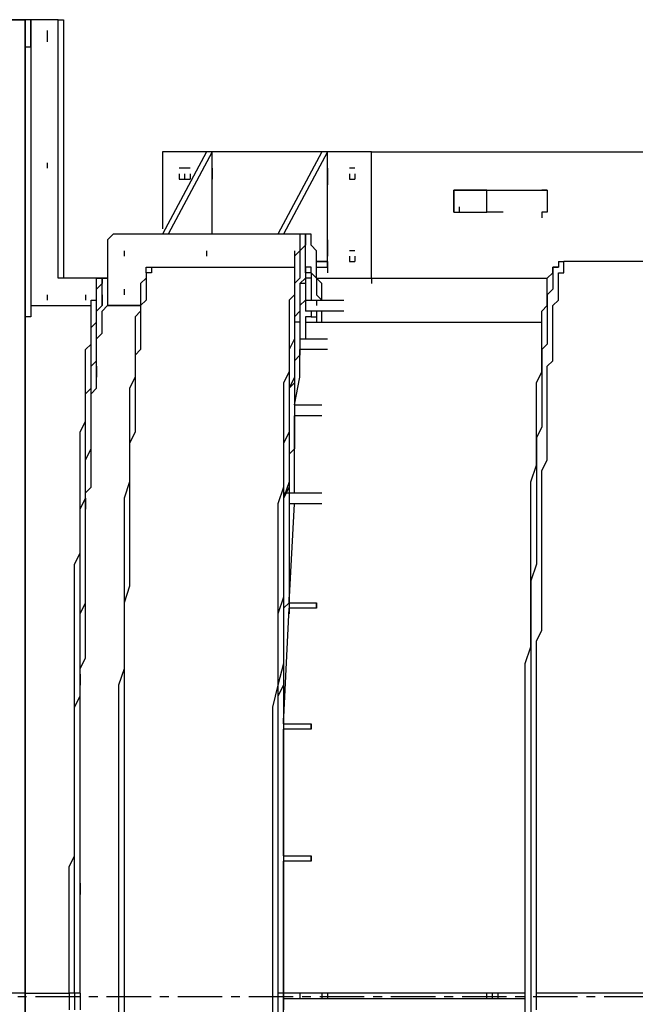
# Model space of a CAD drawing. Header units: inches. Extents: x -52 to 2304, y -1039 to 838.
# Tile 45 of 118: x 572 to 616, y 443 to 514. Entities that reach past the tile are written whole.
import ezdxf

# ---------------------------------------------------------------- set-up
doc = ezdxf.new("R2010")
doc.units = ezdxf.units.IN
doc.header["$MEASUREMENT"] = 0
doc.linetypes.add('CENTER', pattern=[5.08, 3.175, -0.635, 0.635, -0.635])
doc.layers.add('CENTERLINE', color=6, linetype='CENTER')
doc.layers.add('DRYER-TRAIN', color=7, linetype='Continuous')

msp = doc.modelspace()

# ---------------------------------------------------------------- linework, layer by layer
at = {"layer": 'CENTERLINE'}
msp.add_line((360, 444), (1490.628, 444), dxfattribs=at)
at = {"layer": 'DRYER-TRAIN'}
for p, q in [((572.616, 513.768), (570.648, 513.768)), ((570.648, 513.768), (572.616, 513.768)), ((572.616, 444.228), (572.616, 513.768)), ((572.616, 444.228), (572.616, 513.768)), ((573.012, 513.768), (572.616, 513.768)), ((572.616, 513.768), (572.616, 444.228)), ((572.616, 444.228), (572.616, 513.768)), ((573.012, 511.8), (573.012, 513.768)), ((574.968, 513.768), (573.012, 513.768)), ((573.012, 513.768), (573.012, 493.344)), ((574.968, 495.3), (574.968, 513.768)), ((574.968, 495.3), (574.968, 513.768)), ((574.968, 513.768), (575.364, 513.768)), ((575.364, 513.768), (575.364, 495.3)), ((574.188, 512.988), (574.188, 512.592)), ((574.188, 512.988), (574.188, 512.592)), ((574.188, 512.988), (574.188, 512.592)), ((574.188, 512.592), (574.188, 512.196)), ((574.188, 512.592), (574.188, 512.196)), ((573.012, 511.8), (572.616, 511.8)), ((573.012, 511.8), (572.616, 511.8)), ((573.012, 511.8), (572.616, 511.8)), ((573.012, 511.8), (573.012, 511.416)), ((573.012, 511.8), (573.012, 511.416)), ((573.012, 511.8), (573.012, 511.416)), ((573.012, 511.8), (573.012, 511.416)), ((585.576, 504.336), (582.444, 498.444)), ((597.372, 504.336), (582.444, 504.336)), ((582.444, 504.336), (582.444, 498.84)), ((585.972, 504.336), (582.828, 498.444)), ((585.972, 504.336), (585.576, 504.336)), ((585.972, 503.16), (585.972, 504.336)), ((593.832, 504.336), (590.688, 498.444)), ((594.228, 504.336), (591.084, 498.444)), ((594.228, 504.336), (593.832, 504.336)), ((594.228, 503.16), (594.228, 504.336)), ((597.372, 504.336), (658.26, 504.336)), ((597.372, 495.3), (597.372, 504.336)), ((597.372, 495.3), (597.372, 504.336)), ((574.188, 503.556), (574.188, 503.16)), ((574.188, 503.556), (574.188, 503.16)), ((584.4, 503.16), (583.62, 503.16)), ((585.972, 502.38), (585.972, 503.16)), ((585.972, 503.16), (585.972, 502.38)), ((594.228, 502.38), (594.228, 503.16)), ((594.228, 503.16), (594.228, 502.38)), ((596.184, 503.16), (595.8, 503.16)), ((583.62, 502.764), (583.62, 502.38)), ((583.62, 502.764), (583.62, 502.38)), ((583.62, 502.38), (584.4, 502.38)), ((584.016, 502.764), (584.016, 502.38)), ((584.016, 502.764), (584.016, 502.38)), ((584.4, 502.764), (584.4, 502.38)), ((584.4, 502.764), (584.4, 502.38)), ((585.972, 498.444), (585.972, 502.38)), ((594.228, 498.048), (594.228, 502.38)), ((594.228, 502.38), (594.228, 501.984)), ((595.8, 502.764), (595.8, 502.38)), ((595.8, 502.764), (595.8, 502.38)), ((595.8, 502.38), (596.184, 502.38)), ((596.184, 502.764), (596.184, 502.38)), ((596.184, 502.764), (596.184, 502.38)), ((596.184, 502.764), (596.184, 502.38)), ((603.264, 500.016), (603.264, 501.588)), ((603.264, 501.588), (609.936, 501.588)), ((603.264, 500.016), (603.264, 501.588)), ((603.264, 501.588), (603.264, 500.412)), ((605.616, 501.588), (603.264, 501.588)), ((605.616, 500.016), (605.616, 501.588)), ((605.616, 501.588), (606.792, 501.588)), ((609.936, 501.588), (609.552, 501.588)), ((609.936, 501.588), (609.936, 500.016)), ((603.264, 500.412), (603.264, 500.016)), ((603.66, 500.016), (603.66, 500.412)), ((603.264, 500.016), (605.616, 500.016)), ((606.792, 500.016), (605.616, 500.016)), ((609.936, 500.016), (609.552, 500.016)), ((609.552, 500.016), (609.552, 499.62)), ((578.904, 498.444), (578.508, 498.048)), ((578.508, 498.048), (578.508, 493.344)), ((592.656, 498.444), (578.904, 498.444)), ((582.828, 498.444), (582.444, 498.444)), ((591.084, 498.444), (590.688, 498.444)), ((592.656, 498.444), (592.26, 498.444)), ((592.26, 498.444), (592.26, 498.048)), ((592.26, 498.048), (592.26, 497.664)), ((592.656, 498.444), (592.656, 498.048)), ((592.656, 496.092), (592.656, 498.444)), ((593.052, 498.444), (592.656, 498.444)), ((592.656, 498.444), (592.656, 498.048)), ((592.656, 496.092), (592.656, 498.444)), ((592.656, 498.444), (592.656, 498.048)), ((592.656, 498.048), (592.656, 497.664)), ((593.052, 498.048), (593.052, 498.444)), ((593.052, 497.664), (593.052, 498.048)), ((594.228, 497.268), (594.228, 498.048)), ((594.228, 498.048), (594.228, 497.268)), ((579.684, 497.268), (579.684, 496.872)), ((579.684, 497.268), (579.684, 496.872)), ((579.684, 497.268), (579.684, 496.872)), ((585.576, 497.268), (585.576, 496.872)), ((585.576, 497.268), (585.576, 496.872)), ((585.576, 497.268), (585.576, 496.872)), ((591.864, 497.268), (591.864, 496.872)), ((591.864, 497.268), (591.864, 496.872)), ((591.864, 497.268), (591.864, 496.872)), ((592.26, 497.268), (591.864, 496.872)), ((592.656, 497.664), (592.26, 497.268)), ((592.26, 497.664), (592.26, 497.268)), ((592.26, 497.268), (592.26, 496.872)), ((593.436, 497.268), (593.052, 497.664)), ((593.436, 496.872), (593.436, 497.268)), ((594.228, 496.488), (594.228, 497.268)), ((594.228, 497.268), (594.228, 496.872)), ((596.184, 497.268), (595.8, 497.268)), ((591.864, 496.872), (591.864, 496.488)), ((592.26, 496.872), (592.26, 496.488)), ((593.436, 496.488), (593.436, 496.872)), ((595.8, 496.872), (595.8, 496.488)), ((595.8, 496.872), (595.8, 496.488)), ((596.184, 496.872), (596.184, 496.488)), ((596.184, 496.872), (596.184, 496.488)), ((596.184, 496.872), (596.184, 496.488)), ((581.256, 495.696), (581.256, 496.092)), ((581.256, 495.696), (581.256, 496.092)), ((581.256, 495.696), (581.256, 496.092)), ((581.256, 496.092), (591.864, 496.092)), ((581.652, 496.092), (581.652, 495.696)), ((591.864, 496.488), (591.864, 496.092)), ((591.864, 496.092), (591.864, 495.696)), ((592.26, 496.488), (592.26, 496.092)), ((592.26, 496.092), (592.26, 495.696)), ((593.052, 496.092), (592.656, 496.092)), ((592.656, 496.092), (592.656, 495.696)), ((592.656, 496.092), (592.656, 495.696)), ((592.656, 495.696), (592.656, 496.092)), ((593.052, 495.696), (593.052, 496.092)), ((594.228, 496.488), (593.436, 496.488)), ((593.436, 496.488), (594.228, 496.488)), ((593.436, 496.092), (593.436, 496.488)), ((593.436, 496.092), (594.228, 496.092)), ((593.436, 495.696), (593.436, 496.092)), ((594.228, 496.092), (594.228, 496.488)), ((594.228, 496.092), (594.228, 496.488)), ((594.228, 496.488), (594.228, 496.092)), ((594.228, 496.488), (594.228, 496.092)), ((594.228, 496.488), (594.228, 496.092)), ((594.228, 496.092), (594.228, 496.488)), ((594.228, 496.092), (594.228, 495.696)), ((594.228, 496.092), (594.228, 495.696)), ((595.8, 496.488), (596.184, 496.488)), ((610.332, 496.092), (610.728, 496.092)), ((610.332, 495.696), (610.332, 496.092)), ((610.728, 496.092), (610.332, 496.092)), ((610.332, 496.092), (610.332, 495.696)), ((610.728, 496.488), (611.124, 496.488)), ((610.728, 496.488), (610.728, 496.092)), ((662.592, 496.488), (611.124, 496.488)), ((611.124, 496.092), (611.124, 496.488)), ((611.124, 495.696), (611.124, 496.092)), ((578.112, 495.3), (574.968, 495.3)), ((577.728, 494.916), (577.728, 495.3)), ((577.728, 495.3), (578.112, 495.3)), ((578.508, 495.3), (578.112, 495.3)), ((578.112, 494.916), (578.112, 495.3)), ((578.112, 495.3), (578.508, 495.3)), ((578.112, 494.916), (578.112, 495.3)), ((578.112, 495.3), (578.112, 494.916)), ((578.112, 495.3), (578.112, 494.916)), ((581.256, 495.3), (580.872, 494.916)), ((581.652, 495.696), (581.256, 495.696)), ((581.256, 495.696), (581.256, 495.3)), ((581.652, 495.696), (581.256, 495.696)), ((581.256, 495.696), (581.256, 495.3)), ((581.256, 495.3), (581.256, 494.916)), ((591.864, 495.696), (591.864, 495.3)), ((592.26, 495.3), (591.864, 494.916)), ((591.864, 495.3), (591.864, 494.916)), ((592.26, 495.696), (592.26, 495.3)), ((592.656, 495.3), (592.26, 494.916)), ((592.656, 495.696), (592.656, 495.3)), ((593.052, 495.696), (592.656, 495.696)), ((592.656, 495.696), (592.656, 495.3)), ((592.656, 495.696), (592.656, 495.3)), ((592.656, 495.696), (592.656, 495.3)), ((592.656, 495.696), (592.656, 495.3)), ((592.656, 495.696), (592.656, 495.3)), ((592.656, 495.696), (592.656, 495.3)), ((593.052, 495.3), (592.656, 495.3)), ((592.656, 495.3), (592.656, 494.916)), ((592.656, 495.3), (592.656, 494.916)), ((593.052, 495.696), (593.052, 493.728)), ((593.052, 495.696), (593.052, 495.3)), ((593.052, 495.696), (593.436, 495.3)), ((593.436, 495.3), (593.436, 495.696)), ((593.436, 495.3), (593.436, 494.916)), ((593.436, 495.3), (597.372, 495.3)), ((593.832, 494.916), (593.436, 495.3)), ((597.372, 495.3), (609.936, 495.3)), ((597.372, 495.3), (597.372, 494.916)), ((609.936, 495.3), (610.332, 495.696)), ((609.936, 494.916), (609.936, 495.3)), ((610.332, 495.696), (610.332, 495.3)), ((610.332, 495.3), (610.332, 494.916)), ((610.728, 495.3), (610.728, 495.696)), ((610.728, 495.696), (611.124, 495.696)), ((610.728, 494.916), (610.728, 495.3)), ((577.728, 494.52), (578.112, 494.916)), ((577.728, 494.52), (577.728, 494.916)), ((577.728, 494.124), (577.728, 494.52)), ((577.728, 494.124), (577.728, 494.52)), ((578.112, 494.52), (578.112, 494.916)), ((578.112, 494.124), (578.112, 494.52)), ((579.684, 494.52), (579.684, 494.124)), ((579.684, 494.52), (579.684, 494.124)), ((579.684, 494.52), (579.684, 494.124)), ((580.872, 494.916), (580.872, 494.52)), ((580.872, 494.52), (580.872, 494.124)), ((581.256, 494.916), (581.256, 494.52)), ((581.256, 494.52), (581.256, 494.124)), ((591.864, 494.916), (591.864, 494.124)), ((591.864, 494.916), (591.864, 494.124)), ((592.656, 494.916), (592.26, 494.916)), ((592.26, 494.916), (592.26, 494.52)), ((592.26, 494.916), (592.26, 494.52)), ((592.26, 494.52), (592.26, 494.124)), ((592.26, 494.52), (592.26, 494.124)), ((592.656, 494.916), (592.656, 494.52)), ((592.656, 494.52), (592.656, 494.124)), ((593.436, 494.916), (593.436, 494.52)), ((593.436, 494.52), (593.436, 494.124)), ((593.832, 494.124), (593.832, 494.916)), ((609.936, 494.52), (609.936, 494.916)), ((609.936, 494.124), (609.936, 494.52)), ((610.332, 494.52), (609.936, 494.124)), ((610.332, 494.916), (610.332, 494.52)), ((610.728, 494.52), (610.728, 494.916)), ((610.728, 494.124), (610.728, 494.52)), ((574.188, 494.124), (574.188, 493.728)), ((574.188, 494.124), (574.188, 493.728)), ((574.188, 494.124), (574.188, 493.728)), ((576.936, 494.124), (576.936, 493.728)), ((576.936, 494.124), (576.936, 493.728)), ((576.936, 494.124), (576.936, 493.728)), ((577.332, 493.344), (577.332, 493.728)), ((577.332, 493.728), (577.728, 493.728)), ((577.728, 493.728), (577.728, 494.124)), ((577.728, 493.728), (577.728, 494.124)), ((577.728, 493.344), (577.728, 493.728)), ((578.112, 493.728), (578.112, 494.124)), ((578.112, 494.124), (578.112, 493.728)), ((578.112, 493.728), (578.112, 494.124)), ((578.112, 493.344), (578.112, 493.728)), ((578.112, 493.728), (578.112, 493.344)), ((580.872, 494.124), (580.872, 493.728)), ((580.872, 493.728), (580.872, 493.344)), ((581.256, 493.728), (580.872, 493.344)), ((581.256, 494.124), (581.256, 493.728)), ((591.864, 494.124), (591.48, 493.728)), ((591.48, 493.728), (591.48, 492.948)), ((591.864, 494.124), (591.864, 493.728)), ((591.864, 493.728), (591.864, 492.948)), ((592.26, 494.124), (592.26, 493.728)), ((592.26, 494.124), (592.26, 493.728)), ((592.26, 493.728), (592.26, 493.344)), ((592.26, 493.728), (592.26, 493.344)), ((592.26, 493.728), (592.26, 493.344)), ((592.656, 493.728), (592.26, 493.344)), ((592.26, 493.728), (592.26, 493.344)), ((592.26, 493.728), (592.26, 493.344)), ((592.656, 494.124), (592.656, 493.728)), ((592.656, 493.728), (594.612, 493.728)), ((592.656, 493.728), (592.656, 493.344)), ((593.436, 494.124), (593.832, 493.728)), ((593.436, 493.728), (593.436, 493.344)), ((593.832, 493.728), (593.832, 494.124)), ((594.612, 493.728), (595.404, 493.728)), ((609.936, 493.728), (609.936, 494.124)), ((609.936, 494.124), (609.936, 493.728)), ((609.936, 493.344), (609.936, 493.728)), ((609.936, 493.728), (609.936, 493.344)), ((610.332, 493.344), (610.728, 493.728)), ((610.728, 493.728), (610.728, 494.124)), ((573.012, 493.344), (573.012, 492.948)), ((573.012, 493.344), (573.012, 492.948)), ((573.012, 493.344), (577.332, 493.344)), ((577.332, 492.948), (577.332, 493.344)), ((577.728, 492.948), (578.112, 493.344)), ((577.728, 492.948), (577.728, 493.344)), ((578.112, 492.948), (578.508, 493.344)), ((578.508, 493.344), (580.872, 493.344)), ((580.872, 493.344), (578.508, 493.344)), ((580.872, 493.344), (580.872, 492.948)), ((580.872, 493.344), (580.872, 492.948)), ((592.26, 493.344), (592.26, 492.948)), ((592.26, 493.344), (592.26, 492.948)), ((592.26, 493.344), (592.26, 492.948)), ((592.656, 493.344), (592.656, 492.948)), ((609.552, 492.948), (609.936, 493.344)), ((609.936, 493.344), (609.936, 492.948)), ((610.332, 492.948), (610.332, 493.344)), ((573.012, 492.552), (572.616, 492.552)), ((572.616, 492.552), (572.616, 492.156)), ((573.012, 492.948), (573.012, 492.552)), ((577.332, 492.552), (577.332, 492.948)), ((577.332, 492.156), (577.332, 492.552)), ((577.728, 492.552), (577.728, 492.948)), ((577.728, 492.552), (577.728, 492.948)), ((577.728, 492.156), (577.728, 492.552)), ((577.728, 492.156), (577.728, 492.552)), ((578.112, 492.552), (578.112, 492.948)), ((578.112, 492.156), (578.112, 492.552)), ((580.872, 492.948), (580.476, 492.552)), ((580.476, 492.552), (580.476, 491.772)), ((580.872, 492.948), (580.872, 492.552)), ((580.872, 492.552), (580.872, 492.156)), ((591.48, 492.948), (591.48, 492.552)), ((591.48, 492.552), (591.48, 491.772)), ((592.26, 492.948), (591.864, 492.552)), ((591.864, 492.948), (591.864, 492.552)), ((591.864, 492.552), (591.864, 492.156)), ((591.864, 492.552), (591.864, 491.772)), ((592.26, 492.948), (592.26, 492.552)), ((592.26, 492.948), (592.26, 492.552)), ((592.26, 492.948), (592.26, 492.552)), ((592.26, 492.552), (592.26, 492.156)), ((592.26, 492.552), (592.26, 492.156)), ((594.612, 492.948), (592.656, 492.948)), ((593.052, 492.552), (592.656, 492.552)), ((592.656, 492.552), (592.656, 492.156)), ((592.656, 492.552), (592.656, 492.156)), ((593.052, 492.948), (593.052, 492.552)), ((593.052, 492.552), (593.436, 492.552)), ((593.436, 492.948), (593.436, 492.552)), ((593.436, 492.552), (593.436, 492.156)), ((593.436, 492.552), (593.436, 492.156)), ((593.832, 492.552), (593.832, 492.948)), ((593.832, 492.156), (593.832, 492.552)), ((595.404, 492.948), (594.612, 492.948)), ((609.552, 492.156), (609.552, 492.948)), ((609.936, 492.948), (609.936, 492.552)), ((609.936, 492.552), (609.936, 491.772)), ((610.332, 492.552), (610.332, 492.948)), ((610.332, 492.156), (610.332, 492.552)), ((572.616, 492.156), (572.616, 491.772)), ((577.332, 491.772), (577.728, 492.156)), ((577.332, 491.772), (577.332, 492.156)), ((577.332, 491.376), (577.332, 491.772)), ((577.332, 491.376), (577.332, 491.772)), ((577.728, 491.772), (577.728, 492.156)), ((577.728, 491.376), (577.728, 491.772)), ((578.112, 491.772), (578.112, 492.156)), ((578.112, 491.376), (578.112, 491.772)), ((580.476, 491.772), (580.476, 491.376)), ((580.872, 492.156), (580.872, 491.376)), ((591.48, 491.772), (591.48, 490.98)), ((592.26, 492.156), (591.864, 492.156)), ((591.864, 492.156), (591.864, 491.772)), ((591.864, 492.156), (591.864, 491.376)), ((591.864, 491.772), (591.864, 491.376)), ((591.864, 491.772), (591.864, 490.98)), ((592.26, 492.156), (592.26, 491.772)), ((592.26, 491.772), (592.26, 491.376)), ((592.656, 492.156), (609.552, 492.156)), ((592.656, 492.156), (592.656, 491.772)), ((592.656, 491.772), (592.656, 491.376)), ((609.552, 491.772), (609.552, 492.156)), ((609.552, 490.98), (609.552, 491.772)), ((609.936, 491.772), (609.936, 491.376)), ((610.332, 491.772), (610.332, 492.156)), ((610.332, 491.376), (610.332, 491.772)), ((577.332, 490.98), (577.332, 491.376)), ((577.332, 490.98), (577.332, 491.376)), ((577.332, 490.584), (577.332, 490.98)), ((577.332, 490.584), (577.332, 490.98)), ((577.728, 490.98), (577.728, 491.376)), ((577.728, 490.98), (578.112, 491.376)), ((577.728, 490.584), (577.728, 490.98)), ((577.728, 490.584), (577.728, 490.98)), ((580.476, 491.376), (580.476, 490.584)), ((580.872, 491.376), (580.872, 490.98)), ((580.872, 490.98), (580.872, 490.2)), ((591.864, 490.98), (591.48, 490.2)), ((591.48, 490.98), (591.48, 490.2)), ((591.864, 491.376), (591.864, 490.98)), ((591.864, 491.376), (591.864, 490.98)), ((591.864, 490.98), (591.864, 490.584)), ((591.864, 490.98), (591.864, 490.584)), ((591.864, 490.98), (591.864, 490.2)), ((592.26, 491.376), (592.26, 490.98)), ((592.26, 490.98), (594.228, 490.98)), ((592.26, 490.98), (592.26, 490.584)), ((592.26, 490.98), (592.26, 490.584)), ((592.656, 491.376), (592.656, 490.98)), ((609.552, 490.584), (609.552, 490.98)), ((609.936, 491.376), (609.936, 490.584)), ((610.332, 490.98), (610.332, 491.376)), ((610.332, 490.584), (610.332, 490.98)), ((576.936, 490.2), (577.332, 490.584)), ((576.936, 489.804), (576.936, 490.2)), ((577.332, 490.2), (577.332, 490.584)), ((577.332, 489.804), (577.332, 490.2)), ((577.728, 490.2), (577.728, 490.584)), ((577.728, 490.2), (577.728, 490.584)), ((577.728, 489.804), (577.728, 490.2)), ((577.728, 489.804), (577.728, 490.2)), ((580.476, 490.584), (580.476, 490.2)), ((580.476, 490.2), (580.476, 489.408)), ((580.872, 490.2), (580.476, 489.804)), ((591.48, 490.2), (591.48, 489.408)), ((591.48, 490.2), (591.48, 489.408)), ((591.864, 490.584), (591.864, 490.2)), ((591.864, 490.2), (591.864, 489.804)), ((591.864, 490.2), (591.864, 489.804)), ((591.864, 490.2), (591.864, 489.804)), ((592.26, 490.584), (592.26, 490.2)), ((592.26, 490.584), (592.26, 490.2)), ((594.228, 490.2), (592.26, 490.2)), ((592.26, 488.232), (592.26, 490.2)), ((592.26, 490.2), (592.26, 489.804)), ((592.26, 490.2), (592.26, 489.804)), ((592.26, 489.804), (592.26, 490.2)), ((609.552, 489.804), (609.552, 490.584)), ((609.936, 490.584), (609.552, 490.2)), ((609.552, 490.2), (609.552, 489.408)), ((610.332, 490.2), (610.332, 490.584)), ((610.332, 489.804), (610.332, 490.2)), ((576.936, 489.408), (576.936, 489.804)), ((577.332, 489.408), (577.332, 489.804)), ((577.728, 489.408), (577.728, 489.804)), ((577.728, 489.408), (577.728, 489.804)), ((580.476, 489.804), (580.476, 489.012)), ((592.26, 489.804), (591.864, 489.408)), ((591.864, 489.804), (591.864, 489.408)), ((591.864, 489.804), (591.864, 489.012)), ((609.552, 489.408), (609.552, 489.804)), ((610.332, 489.408), (610.332, 489.804)), ((576.936, 489.012), (576.936, 489.408)), ((576.936, 488.628), (576.936, 489.012)), ((577.332, 489.012), (577.728, 489.408)), ((577.332, 489.012), (577.332, 489.408)), ((577.332, 488.628), (577.332, 489.012)), ((577.332, 488.628), (577.332, 489.012)), ((577.728, 489.012), (577.728, 489.408)), ((577.728, 488.628), (577.728, 489.012)), ((577.728, 489.012), (577.728, 488.628)), ((580.476, 489.408), (580.476, 489.012)), ((580.476, 489.012), (580.476, 488.232)), ((580.476, 489.012), (580.476, 488.232)), ((591.48, 489.408), (591.48, 488.628)), ((591.48, 489.408), (591.48, 488.628)), ((591.864, 489.408), (591.864, 489.012)), ((591.864, 489.408), (591.864, 489.012)), ((591.864, 489.012), (591.864, 488.628)), ((591.864, 489.012), (591.864, 488.628)), ((591.864, 489.012), (591.864, 488.232)), ((609.552, 488.628), (609.552, 489.408)), ((609.552, 489.408), (609.552, 488.628)), ((609.936, 489.012), (610.332, 489.408)), ((609.936, 488.628), (609.936, 489.012)), ((576.936, 488.232), (576.936, 488.628)), ((576.936, 487.836), (576.936, 488.232)), ((577.332, 487.836), (577.332, 488.628)), ((577.332, 487.836), (577.332, 488.628)), ((577.728, 488.232), (577.728, 488.628)), ((577.728, 488.628), (577.728, 488.232)), ((577.728, 487.836), (577.728, 488.232)), ((580.476, 488.232), (580.08, 487.44)), ((580.476, 488.232), (580.476, 487.44)), ((591.48, 488.628), (591.084, 487.836)), ((591.48, 488.628), (591.48, 487.836)), ((591.864, 488.232), (591.48, 487.44)), ((591.864, 488.628), (591.864, 488.232)), ((591.864, 488.628), (591.864, 488.232)), ((591.864, 486.264), (592.26, 488.232)), ((591.864, 488.232), (591.864, 487.836)), ((591.864, 488.232), (591.864, 487.836)), ((609.156, 487.836), (609.552, 488.628)), ((609.552, 488.628), (609.552, 487.836)), ((609.936, 488.232), (609.936, 488.628)), ((609.936, 487.44), (609.936, 488.232)), ((576.936, 487.452), (576.936, 487.836)), ((576.936, 487.056), (577.332, 487.452)), ((576.936, 487.056), (576.936, 487.452)), ((577.332, 487.452), (577.332, 487.836)), ((577.332, 487.452), (577.332, 487.836)), ((577.332, 487.056), (577.332, 487.452)), ((577.332, 487.056), (577.728, 487.452)), ((577.728, 487.452), (577.728, 487.836)), ((580.08, 487.44), (580.08, 486.66)), ((580.476, 487.44), (580.476, 486.66)), ((591.084, 487.836), (591.084, 487.056)), ((591.864, 487.836), (591.48, 487.44)), ((591.48, 487.836), (591.48, 487.056)), ((591.48, 487.44), (591.48, 486.66)), ((591.48, 487.44), (591.48, 486.66)), ((591.864, 487.836), (591.864, 487.44)), ((591.864, 487.44), (591.864, 486.66)), ((609.156, 487.056), (609.156, 487.836)), ((609.552, 487.836), (609.552, 487.056)), ((609.936, 487.056), (609.936, 487.44)), ((576.936, 486.66), (576.936, 487.056)), ((576.936, 486.264), (576.936, 487.056)), ((576.936, 486.264), (576.936, 486.66)), ((577.332, 486.66), (577.332, 487.056)), ((577.332, 486.264), (577.332, 487.056)), ((577.332, 486.264), (577.332, 486.66)), ((580.08, 486.66), (580.08, 485.88)), ((580.476, 486.66), (580.476, 485.88)), ((591.084, 487.056), (591.084, 486.264)), ((591.48, 487.056), (591.48, 486.264)), ((591.48, 486.66), (591.48, 486.264)), ((591.48, 486.66), (591.48, 485.88)), ((591.864, 486.66), (591.864, 486.264)), ((609.156, 486.264), (609.156, 487.056)), ((609.552, 487.056), (609.552, 486.264)), ((609.936, 486.66), (609.936, 487.056)), ((609.936, 486.264), (609.936, 486.66)), ((576.936, 485.484), (576.936, 486.264)), ((576.936, 485.88), (576.936, 486.264)), ((577.332, 485.484), (577.332, 486.264)), ((577.332, 485.88), (577.332, 486.264)), ((591.084, 486.264), (591.084, 485.484)), ((591.48, 486.264), (591.48, 485.88)), ((591.48, 486.264), (591.48, 485.88)), ((591.48, 486.264), (591.48, 485.484)), ((591.864, 486.264), (593.832, 486.264)), ((591.864, 486.264), (591.864, 485.88)), ((591.864, 486.264), (591.864, 485.88)), ((609.156, 485.484), (609.156, 486.264)), ((609.552, 486.264), (609.552, 485.484)), ((609.936, 485.484), (609.936, 486.264)), ((576.936, 485.484), (576.936, 485.88)), ((576.936, 485.088), (576.936, 485.484)), ((576.936, 485.088), (576.936, 485.484)), ((577.332, 485.484), (577.332, 485.88)), ((577.332, 485.088), (577.332, 485.484)), ((577.332, 485.088), (577.332, 485.484)), ((580.08, 485.88), (580.08, 485.088)), ((580.476, 485.88), (580.476, 485.088)), ((591.084, 485.484), (591.084, 484.308)), ((591.48, 485.88), (591.48, 485.484)), ((591.48, 485.88), (591.48, 485.088)), ((591.48, 485.484), (591.48, 485.088)), ((591.48, 485.484), (591.48, 484.692)), ((591.48, 485.484), (591.48, 484.308)), ((591.864, 485.88), (591.864, 485.484)), ((591.864, 485.88), (591.864, 485.484)), ((593.832, 485.484), (591.864, 485.484)), ((591.864, 479.976), (591.864, 485.484)), ((591.864, 485.484), (591.864, 484.692)), ((609.156, 484.692), (609.156, 485.484)), ((609.552, 485.484), (609.552, 484.692)), ((609.936, 485.088), (609.936, 485.484)), ((576.54, 484.308), (576.936, 485.088)), ((576.936, 484.692), (576.936, 485.088)), ((576.936, 484.308), (576.936, 484.692)), ((577.332, 484.692), (577.332, 485.088)), ((577.332, 484.692), (577.332, 485.088)), ((577.332, 484.308), (577.332, 484.692)), ((577.332, 484.308), (577.332, 484.692)), ((580.08, 485.088), (580.08, 484.308)), ((580.476, 485.088), (580.476, 484.308)), ((591.48, 485.088), (591.48, 484.308)), ((591.48, 484.692), (591.48, 484.308)), ((591.864, 484.692), (591.864, 484.308)), ((609.156, 483.912), (609.156, 484.692)), ((609.552, 484.692), (609.156, 483.912)), ((609.936, 484.692), (609.936, 485.088)), ((609.936, 483.912), (609.936, 484.692)), ((576.54, 483.912), (576.54, 484.308)), ((576.54, 483.516), (576.54, 483.912)), ((576.936, 483.516), (576.936, 484.308)), ((577.332, 483.516), (577.332, 484.308)), ((577.332, 483.516), (577.332, 484.308)), ((580.08, 484.308), (580.08, 483.516)), ((580.476, 484.308), (580.08, 483.516)), ((591.48, 484.308), (591.084, 483.516)), ((591.084, 484.308), (591.084, 483.516)), ((591.48, 484.308), (591.48, 483.912)), ((591.48, 484.308), (591.48, 483.516)), ((591.48, 483.912), (591.48, 483.12)), ((591.864, 484.308), (591.864, 483.912)), ((591.864, 483.912), (591.864, 483.12)), ((609.156, 482.736), (609.156, 483.912)), ((609.156, 483.912), (609.156, 483.12)), ((609.936, 483.516), (609.936, 483.912)), ((576.54, 482.736), (576.54, 483.516)), ((576.936, 483.12), (576.936, 483.516)), ((577.332, 483.12), (577.332, 483.516)), ((577.332, 483.12), (577.332, 483.516)), ((580.08, 483.516), (580.08, 482.34)), ((580.08, 483.516), (580.08, 482.736)), ((591.084, 483.516), (591.084, 482.34)), ((591.084, 483.516), (591.084, 482.34)), ((591.48, 483.516), (591.48, 482.736)), ((609.936, 482.736), (609.936, 483.516)), ((576.54, 482.34), (576.54, 482.736)), ((576.936, 482.34), (577.332, 483.12)), ((576.936, 482.34), (576.936, 483.12)), ((577.332, 482.736), (577.332, 483.12)), ((577.332, 481.944), (577.332, 482.736)), ((580.08, 482.736), (580.08, 481.548)), ((591.864, 483.12), (591.48, 482.736)), ((591.48, 483.12), (591.48, 482.736)), ((591.48, 482.736), (591.48, 481.944)), ((591.48, 482.736), (591.48, 481.944)), ((591.48, 482.736), (591.48, 481.548)), ((609.156, 483.12), (609.156, 481.944)), ((609.156, 481.944), (609.156, 482.736)), ((609.936, 482.34), (609.936, 482.736)), ((576.54, 481.548), (576.54, 482.34)), ((576.936, 481.944), (576.936, 482.34)), ((576.936, 481.944), (576.936, 482.34)), ((576.936, 481.164), (576.936, 481.944)), ((576.936, 481.164), (576.936, 481.944)), ((577.332, 481.548), (577.332, 481.944)), ((580.08, 482.34), (580.08, 481.548)), ((591.084, 482.34), (591.084, 481.548)), ((591.084, 482.34), (591.084, 481.548)), ((591.48, 481.944), (591.48, 481.548)), ((591.48, 481.944), (591.48, 481.548)), ((608.76, 480.768), (609.156, 481.944)), ((609.156, 481.944), (609.156, 481.164)), ((609.552, 481.548), (609.936, 482.34)), ((576.54, 481.164), (576.54, 481.548)), ((576.54, 480.372), (576.54, 481.164)), ((576.936, 480.768), (576.936, 481.164)), ((576.936, 480.768), (576.936, 481.164)), ((577.332, 481.164), (577.332, 481.548)), ((577.332, 480.372), (577.332, 481.164)), ((580.08, 481.548), (580.08, 480.768)), ((580.08, 481.548), (580.08, 480.768)), ((591.084, 481.548), (591.084, 480.372)), ((591.084, 481.548), (591.084, 480.372)), ((591.48, 481.548), (591.48, 480.768)), ((591.48, 481.548), (591.48, 480.768)), ((591.48, 481.548), (591.48, 480.768)), ((609.156, 481.164), (609.156, 479.976)), ((609.552, 481.164), (609.552, 481.548)), ((609.552, 480.372), (609.552, 481.164)), ((576.54, 479.976), (576.54, 480.372)), ((576.936, 479.976), (576.936, 480.768)), ((576.936, 479.976), (576.936, 480.768)), ((576.936, 479.976), (577.332, 480.372)), ((580.08, 480.768), (579.684, 479.592)), ((580.08, 480.768), (580.08, 479.592)), ((591.084, 480.372), (590.688, 479.196)), ((591.48, 480.768), (591.084, 479.592)), ((591.48, 480.372), (591.084, 479.592)), ((591.084, 480.372), (591.084, 479.196)), ((591.48, 480.768), (591.48, 480.372)), ((591.48, 480.768), (591.48, 480.372)), ((591.48, 480.372), (591.48, 479.592)), ((608.76, 479.976), (608.76, 480.768)), ((609.552, 479.976), (609.552, 480.372)), ((576.54, 479.196), (576.54, 479.976)), ((576.936, 479.592), (576.936, 479.976)), ((576.936, 479.592), (576.936, 479.976)), ((576.936, 479.196), (576.936, 479.976)), ((591.084, 479.976), (591.48, 479.976)), ((591.48, 479.976), (593.832, 479.976)), ((591.48, 479.976), (591.48, 479.592)), ((608.76, 478.8), (608.76, 479.976)), ((609.156, 479.976), (609.156, 479.196)), ((609.552, 479.196), (609.552, 479.976)), ((576.54, 478.8), (576.936, 479.592)), ((576.54, 478.8), (576.54, 479.196)), ((576.936, 478.8), (576.936, 479.592)), ((576.936, 479.592), (576.936, 479.196)), ((576.936, 478.8), (576.936, 479.196)), ((576.936, 479.196), (576.936, 478.8)), ((579.684, 479.592), (579.684, 478.8)), ((580.08, 479.592), (580.08, 478.8)), ((590.688, 479.196), (590.688, 478.02)), ((591.084, 479.592), (591.084, 479.196)), ((591.084, 479.592), (591.084, 478.8)), ((591.084, 479.196), (591.084, 478.8)), ((591.084, 479.196), (591.084, 478.404)), ((591.084, 479.196), (591.084, 478.02)), ((591.48, 479.592), (591.48, 479.196)), ((591.48, 479.592), (591.48, 479.196)), ((593.832, 479.196), (591.48, 479.196)), ((591.48, 472.128), (591.864, 479.196)), ((591.48, 479.196), (591.48, 478.404)), ((609.156, 479.196), (609.156, 478.02)), ((609.552, 478.404), (609.552, 479.196)), ((576.54, 478.404), (576.54, 478.8)), ((576.54, 478.02), (576.54, 478.8)), ((576.54, 477.624), (576.54, 478.404)), ((576.936, 478.404), (576.936, 478.8)), ((576.936, 478.02), (576.936, 478.8)), ((576.936, 477.624), (576.936, 478.404)), ((579.684, 478.8), (579.684, 477.624)), ((580.08, 478.8), (580.08, 477.624)), ((591.084, 478.8), (591.084, 477.624)), ((591.084, 478.404), (591.084, 477.624)), ((591.48, 478.404), (591.48, 477.624)), ((608.76, 478.02), (608.76, 478.8)), ((609.552, 478.02), (609.552, 478.404)), ((576.54, 477.624), (576.54, 478.02)), ((576.54, 476.844), (576.54, 477.624)), ((576.54, 476.844), (576.54, 477.624)), ((576.936, 477.624), (576.936, 478.02)), ((576.936, 476.844), (576.936, 477.624)), ((576.936, 476.844), (576.936, 477.624)), ((579.684, 477.624), (579.684, 476.448)), ((580.08, 477.624), (580.08, 476.844)), ((590.688, 478.02), (590.688, 477.228)), ((591.084, 478.02), (591.084, 477.228)), ((591.084, 477.624), (591.084, 477.228)), ((591.084, 477.624), (591.084, 476.844)), ((591.48, 477.624), (591.48, 477.228)), ((608.76, 476.844), (608.76, 478.02)), ((609.156, 478.02), (609.156, 476.844)), ((609.552, 477.228), (609.552, 478.02)), ((576.54, 476.448), (576.54, 476.844)), ((576.54, 476.052), (576.54, 476.844)), ((576.936, 476.448), (576.936, 476.844)), ((576.936, 476.448), (576.936, 476.844)), ((580.08, 476.844), (580.08, 475.656)), ((590.688, 477.228), (590.688, 476.052)), ((591.084, 477.228), (591.084, 476.448)), ((591.084, 477.228), (591.084, 476.052)), ((591.084, 476.844), (591.084, 475.656)), ((591.48, 477.228), (591.48, 476.448)), ((608.76, 475.656), (608.76, 476.844)), ((609.156, 476.844), (609.156, 476.052)), ((609.552, 476.448), (609.552, 477.228)), ((576.54, 475.656), (576.54, 476.448)), ((576.936, 475.656), (576.936, 476.448)), ((576.936, 475.656), (576.936, 476.448)), ((579.684, 476.448), (579.684, 475.656)), ((591.084, 476.448), (591.084, 475.656)), ((591.48, 476.448), (591.48, 475.656)), ((609.552, 476.052), (609.552, 476.448)), ((576.156, 474.876), (576.54, 475.656)), ((576.54, 475.656), (576.54, 476.052)), ((576.54, 474.876), (576.54, 475.656)), ((576.936, 474.876), (576.936, 475.656)), ((576.936, 474.876), (576.936, 475.656)), ((579.684, 475.656), (579.684, 474.48)), ((580.08, 475.656), (580.08, 474.48)), ((590.688, 476.052), (590.688, 474.876)), ((591.084, 476.052), (591.084, 474.876)), ((591.084, 475.656), (591.084, 475.272)), ((591.084, 475.656), (591.084, 474.48)), ((591.48, 475.656), (591.48, 475.272)), ((608.76, 474.876), (608.76, 475.656)), ((609.156, 476.052), (609.156, 474.876)), ((609.552, 475.272), (609.552, 476.052)), ((576.156, 474.084), (576.156, 474.876)), ((576.54, 474.48), (576.54, 474.876)), ((576.936, 474.48), (576.936, 474.876)), ((576.936, 474.48), (576.936, 474.876)), ((590.688, 474.876), (590.688, 473.7)), ((591.084, 475.272), (591.084, 474.48)), ((591.084, 474.876), (591.084, 473.7)), ((591.48, 475.272), (591.48, 474.48)), ((608.76, 473.7), (608.76, 474.876)), ((609.156, 474.876), (608.76, 473.7)), ((609.552, 474.48), (609.552, 475.272)), ((576.156, 473.304), (576.156, 474.084)), ((576.54, 473.7), (576.54, 474.48)), ((576.936, 473.7), (576.936, 474.48)), ((576.936, 473.7), (576.936, 474.48)), ((579.684, 474.48), (579.684, 473.304)), ((580.08, 474.48), (580.08, 473.304)), ((591.084, 474.48), (591.084, 473.7)), ((591.084, 474.48), (591.084, 473.304)), ((591.48, 474.48), (591.48, 473.7)), ((609.552, 473.7), (609.552, 474.48)), ((576.156, 472.908), (576.156, 473.304)), ((576.54, 472.908), (576.54, 473.7)), ((576.936, 472.908), (576.936, 473.7)), ((576.936, 472.908), (576.936, 473.7)), ((579.684, 473.304), (579.684, 472.128)), ((580.08, 473.304), (579.684, 472.128)), ((590.688, 473.7), (590.688, 472.512)), ((591.084, 473.7), (591.084, 472.908)), ((591.084, 473.7), (591.084, 472.512)), ((591.084, 473.304), (591.084, 472.128)), ((591.48, 473.7), (591.48, 472.908)), ((608.76, 472.512), (608.76, 473.7)), ((608.76, 473.7), (608.76, 472.512)), ((609.552, 473.304), (609.552, 473.7)), ((609.552, 472.512), (609.552, 473.304)), ((576.156, 472.128), (576.156, 472.908)), ((576.54, 472.128), (576.54, 472.908)), ((576.936, 472.128), (576.936, 472.908)), ((576.936, 472.128), (576.936, 472.908)), ((591.084, 472.908), (591.084, 472.128)), ((591.48, 472.908), (591.48, 472.128)), ((576.156, 471.336), (576.156, 472.128)), ((576.54, 471.336), (576.936, 472.128)), ((576.54, 471.336), (576.54, 472.128)), ((576.936, 471.732), (576.936, 472.128)), ((579.684, 472.128), (579.684, 470.94)), ((579.684, 472.128), (579.684, 471.336)), ((591.084, 472.512), (590.688, 471.336)), ((590.688, 472.512), (590.688, 471.336)), ((591.084, 472.128), (591.084, 471.732)), ((591.48, 472.128), (591.084, 471.732)), ((591.084, 472.128), (591.084, 471.732)), ((591.084, 472.128), (591.084, 471.336)), ((591.48, 472.128), (591.48, 472.512)), ((591.48, 472.512), (591.48, 472.128)), ((591.48, 472.128), (593.436, 472.128)), ((591.48, 472.128), (591.48, 471.732)), ((593.436, 472.128), (593.436, 471.732)), ((593.436, 471.732), (593.436, 472.128)), ((608.76, 471.336), (608.76, 472.512)), ((608.76, 472.512), (608.76, 471.336)), ((609.552, 471.732), (609.552, 472.512)), ((576.156, 470.556), (576.156, 471.336)), ((576.54, 470.94), (576.54, 471.336)), ((576.54, 470.94), (576.54, 471.336)), ((576.936, 470.94), (576.936, 471.732)), ((579.684, 471.336), (579.684, 470.16)), ((590.688, 471.336), (590.688, 469.764)), ((590.688, 471.336), (590.688, 469.764)), ((591.084, 471.732), (591.084, 471.336)), ((591.084, 463.476), (591.48, 471.732)), ((591.084, 471.732), (591.084, 470.94)), ((591.084, 471.732), (591.084, 470.94)), ((591.084, 471.336), (591.084, 470.16)), ((593.436, 471.732), (591.48, 471.732)), ((591.48, 471.732), (591.48, 471.336)), ((591.48, 471.336), (591.48, 471.732)), ((608.76, 470.16), (608.76, 471.336)), ((608.76, 471.336), (608.76, 470.16)), ((609.552, 470.94), (609.552, 471.732)), ((576.156, 469.764), (576.156, 470.556)), ((576.54, 470.16), (576.54, 470.94)), ((576.54, 470.16), (576.54, 470.94)), ((576.936, 470.16), (576.936, 470.94)), ((579.684, 470.94), (579.684, 469.764)), ((591.084, 470.94), (591.084, 470.16)), ((591.084, 470.94), (591.084, 470.16)), ((609.552, 470.16), (609.552, 470.94)), ((576.54, 469.368), (576.54, 470.16)), ((576.54, 469.368), (576.54, 470.16)), ((576.936, 469.368), (576.936, 470.16)), ((579.684, 470.16), (579.684, 468.984)), ((591.084, 470.16), (591.084, 469.368)), ((591.084, 470.16), (591.084, 469.368)), ((591.084, 470.16), (591.084, 468.984)), ((608.76, 468.984), (608.76, 470.16)), ((608.76, 470.16), (608.76, 468.984)), ((609.156, 469.368), (609.552, 470.16)), ((576.156, 468.984), (576.156, 469.764)), ((576.54, 468.588), (576.54, 469.368)), ((576.54, 468.588), (576.54, 469.368)), ((576.936, 468.588), (576.936, 469.368)), ((579.684, 469.764), (579.684, 468.588)), ((590.688, 469.764), (590.688, 468.588)), ((590.688, 469.764), (590.688, 468.588)), ((591.084, 469.368), (591.084, 468.588)), ((591.084, 469.368), (591.084, 468.588)), ((609.156, 468.588), (609.156, 469.368)), ((576.156, 468.588), (576.156, 468.984)), ((576.156, 467.808), (576.156, 468.588)), ((576.54, 467.808), (576.54, 468.588)), ((576.54, 467.808), (576.54, 468.588)), ((576.936, 468.192), (576.936, 468.588)), ((579.684, 468.984), (579.684, 467.796)), ((579.684, 468.588), (579.684, 467.412)), ((590.688, 468.588), (590.688, 467.412)), ((590.688, 468.588), (590.688, 467.412)), ((591.084, 468.984), (591.084, 467.796)), ((591.084, 468.588), (591.084, 467.796)), ((591.084, 468.588), (591.084, 467.796)), ((608.364, 467.796), (608.76, 468.984)), ((608.76, 468.984), (608.76, 467.796)), ((609.156, 468.192), (609.156, 468.588)), ((576.156, 467.016), (576.156, 467.808)), ((576.54, 467.412), (576.936, 468.192)), ((576.54, 467.016), (576.54, 467.808)), ((576.54, 467.016), (576.54, 467.808)), ((579.684, 467.796), (579.684, 466.236)), ((591.084, 467.796), (590.688, 466.236)), ((591.084, 467.796), (591.084, 467.016)), ((591.084, 467.796), (591.084, 467.016)), ((608.364, 466.62), (608.364, 467.796)), ((608.76, 467.796), (608.76, 466.62)), ((609.156, 467.412), (609.156, 468.192)), ((576.156, 466.236), (576.156, 467.016)), ((576.54, 466.62), (576.54, 467.412)), ((576.54, 466.236), (576.54, 467.016)), ((576.54, 466.236), (576.54, 467.016)), ((576.54, 467.016), (576.54, 466.62)), ((579.684, 467.412), (579.3, 466.236)), ((590.688, 467.412), (590.688, 466.236)), ((590.688, 467.412), (590.688, 466.236)), ((591.084, 467.016), (591.084, 466.236)), ((591.084, 467.016), (591.084, 466.236)), ((609.156, 466.62), (609.156, 467.412)), ((576.54, 465.84), (576.54, 466.62)), ((576.54, 466.62), (576.54, 466.236)), ((608.364, 465.444), (608.364, 466.62)), ((608.76, 466.62), (608.76, 465.444)), ((609.156, 465.84), (609.156, 466.62)), ((576.156, 465.444), (576.156, 466.236)), ((576.54, 465.444), (576.54, 466.236)), ((576.54, 465.444), (576.54, 466.236)), ((576.54, 465.048), (576.54, 465.84)), ((579.3, 466.236), (579.3, 465.048)), ((579.684, 466.236), (579.684, 465.048)), ((590.688, 466.236), (590.292, 464.664)), ((591.084, 466.236), (590.688, 465.444)), ((590.688, 466.236), (590.688, 465.048)), ((590.688, 466.236), (590.688, 464.664)), ((591.084, 466.236), (591.084, 465.444)), ((609.156, 465.048), (609.156, 465.84)), ((576.156, 464.664), (576.54, 465.444)), ((576.156, 464.664), (576.156, 465.444)), ((576.54, 464.664), (576.54, 465.444)), ((576.54, 464.268), (576.54, 465.048)), ((579.3, 465.048), (579.3, 463.872)), ((579.684, 465.048), (579.684, 463.872)), ((590.688, 465.444), (590.688, 464.664)), ((590.688, 465.048), (590.688, 463.872)), ((591.084, 465.444), (591.084, 464.664)), ((608.364, 463.872), (608.364, 465.444)), ((608.76, 465.444), (608.76, 464.268)), ((609.156, 464.268), (609.156, 465.048)), ((576.156, 463.872), (576.156, 464.664)), ((576.156, 463.872), (576.156, 464.664)), ((576.54, 463.872), (576.54, 464.664)), ((576.54, 463.476), (576.54, 464.268)), ((590.292, 464.664), (590.292, 463.476)), ((590.688, 464.664), (590.688, 463.872)), ((590.688, 464.664), (590.688, 463.476)), ((591.084, 464.664), (591.084, 463.872)), ((608.76, 464.268), (608.76, 462.696)), ((609.156, 463.476), (609.156, 464.268)), ((576.156, 463.092), (576.156, 463.872)), ((576.156, 463.092), (576.156, 463.872)), ((576.54, 463.092), (576.54, 463.872)), ((576.54, 462.696), (576.54, 463.476)), ((579.3, 463.872), (579.3, 462.696)), ((579.684, 463.872), (579.684, 462.696)), ((590.292, 463.476), (590.292, 462.3)), ((590.688, 463.872), (590.688, 463.092)), ((590.688, 463.872), (590.688, 462.696)), ((590.688, 463.476), (590.688, 463.092)), ((590.688, 463.476), (590.688, 462.3)), ((591.084, 463.872), (591.084, 463.092)), ((591.084, 463.872), (591.084, 463.476)), ((591.084, 463.476), (591.084, 463.872)), ((591.084, 463.476), (593.052, 463.476)), ((591.084, 463.476), (591.084, 463.092)), ((593.052, 463.476), (593.052, 463.092)), ((593.052, 463.092), (593.052, 463.476)), ((608.364, 462.696), (608.364, 463.872)), ((609.156, 462.696), (609.156, 463.476)), ((576.156, 462.3), (576.156, 463.092)), ((576.156, 462.3), (576.156, 463.092)), ((576.54, 462.3), (576.54, 463.092)), ((590.688, 463.092), (590.688, 462.696)), ((590.688, 463.092), (590.688, 462.3)), ((593.052, 463.092), (591.084, 463.092)), ((591.084, 454.056), (591.084, 463.092)), ((591.084, 463.092), (591.084, 462.3)), ((591.084, 463.092), (591.084, 462.696)), ((591.084, 462.696), (591.084, 463.092)), ((576.156, 461.52), (576.156, 462.3)), ((576.156, 461.52), (576.156, 462.3)), ((576.54, 461.904), (576.54, 462.696)), ((576.54, 461.52), (576.54, 462.3)), ((579.3, 462.696), (579.3, 461.52)), ((579.684, 462.696), (579.684, 461.52)), ((590.292, 462.3), (590.292, 460.728)), ((590.688, 462.696), (590.688, 461.52)), ((590.688, 462.3), (590.688, 461.52)), ((590.688, 462.3), (590.688, 460.728)), ((591.084, 462.3), (591.084, 461.52)), ((608.364, 461.52), (608.364, 462.696)), ((608.76, 462.696), (608.76, 461.52)), ((609.156, 461.904), (609.156, 462.696)), ((576.156, 460.728), (576.156, 461.52)), ((576.156, 460.728), (576.156, 461.52)), ((576.54, 461.124), (576.54, 461.904)), ((576.54, 460.728), (576.54, 461.52)), ((579.3, 461.52), (579.3, 459.948)), ((579.684, 461.52), (579.684, 459.948)), ((590.688, 461.52), (590.688, 460.728)), ((590.688, 461.52), (590.688, 459.948)), ((591.084, 461.52), (591.084, 460.728)), ((608.364, 460.332), (608.364, 461.52)), ((608.76, 461.52), (608.76, 460.332)), ((609.156, 460.728), (609.156, 461.904)), ((576.156, 459.948), (576.156, 460.728)), ((576.156, 459.948), (576.156, 460.728)), ((576.54, 460.332), (576.54, 461.124)), ((576.54, 459.948), (576.54, 460.728)), ((590.292, 460.728), (590.292, 459.552)), ((590.688, 460.728), (590.688, 459.948)), ((590.688, 460.728), (590.688, 459.552)), ((591.084, 460.728), (591.084, 459.948)), ((609.156, 459.948), (609.156, 460.728)), ((576.156, 459.156), (576.156, 459.948)), ((576.156, 459.156), (576.156, 459.948)), ((576.54, 459.552), (576.54, 460.332)), ((576.54, 459.156), (576.54, 459.948)), ((579.3, 459.948), (579.3, 458.76)), ((579.684, 459.948), (579.684, 458.76)), ((590.688, 459.948), (590.688, 459.156)), ((590.688, 459.948), (590.688, 458.76)), ((591.084, 459.948), (591.084, 459.156)), ((608.364, 458.76), (608.364, 460.332)), ((608.76, 460.332), (608.76, 458.76)), ((609.156, 459.156), (609.156, 459.948)), ((576.54, 458.76), (576.54, 459.552)), ((590.292, 459.552), (590.292, 457.98)), ((590.688, 459.552), (590.688, 457.98)), ((576.156, 458.376), (576.156, 459.156)), ((576.156, 458.376), (576.156, 459.156)), ((576.54, 458.376), (576.54, 459.156)), ((576.54, 457.98), (576.54, 458.76)), ((579.3, 458.76), (579.3, 457.584)), ((579.684, 458.76), (579.684, 457.584)), ((590.688, 459.156), (590.688, 458.376)), ((590.688, 458.76), (590.688, 457.584)), ((591.084, 459.156), (591.084, 458.376)), ((608.364, 457.584), (608.364, 458.76)), ((608.76, 458.76), (608.76, 457.584)), ((609.156, 458.376), (609.156, 459.156)), ((576.156, 457.584), (576.156, 458.376)), ((576.156, 457.584), (576.156, 458.376)), ((576.54, 457.584), (576.54, 458.376)), ((576.54, 457.2), (576.54, 457.98)), ((590.292, 457.98), (590.292, 456.804)), ((590.688, 458.376), (590.688, 457.584)), ((590.688, 457.98), (590.688, 456.804)), ((591.084, 458.376), (591.084, 457.584)), ((609.156, 457.584), (609.156, 458.376)), ((576.156, 456.804), (576.156, 457.584)), ((576.156, 456.804), (576.156, 457.584)), ((576.54, 456.804), (576.54, 457.584)), ((576.54, 456.408), (576.54, 457.2)), ((579.3, 457.584), (579.3, 456.012)), ((579.684, 457.584), (579.684, 456.012)), ((590.688, 457.584), (590.688, 456.804)), ((590.688, 457.584), (590.688, 456.012)), ((591.084, 457.584), (591.084, 456.804)), ((608.364, 456.408), (608.364, 457.584)), ((608.76, 457.584), (608.76, 456.408)), ((609.156, 456.804), (609.156, 457.584)), ((576.156, 456.012), (576.156, 456.804)), ((576.156, 455.628), (576.156, 456.804)), ((576.54, 456.012), (576.54, 456.804)), ((590.292, 456.804), (590.292, 455.232)), ((590.688, 456.804), (590.688, 456.012)), ((590.688, 456.804), (590.688, 455.232)), ((591.084, 456.804), (591.084, 456.012)), ((609.156, 456.012), (609.156, 456.804)), ((576.156, 455.232), (576.156, 456.012)), ((576.54, 455.628), (576.54, 456.408)), ((576.54, 455.232), (576.54, 456.012)), ((579.3, 456.012), (579.3, 454.836)), ((579.684, 456.012), (579.684, 454.836)), ((590.688, 456.012), (590.688, 455.232)), ((590.688, 456.012), (590.688, 454.836)), ((591.084, 456.012), (591.084, 455.232)), ((608.364, 454.836), (608.364, 456.408)), ((608.76, 456.408), (608.76, 454.836)), ((609.156, 455.232), (609.156, 456.012)), ((576.156, 454.836), (576.156, 455.628)), ((576.156, 454.056), (576.156, 455.232)), ((576.54, 454.836), (576.54, 455.628)), ((576.54, 454.056), (576.54, 455.232)), ((590.292, 455.232), (590.292, 454.056)), ((590.688, 455.232), (590.688, 454.44)), ((590.688, 455.232), (590.688, 454.056)), ((591.084, 455.232), (591.084, 454.44)), ((609.156, 454.44), (609.156, 455.232)), ((576.156, 454.056), (576.156, 454.836)), ((576.54, 454.056), (576.54, 454.836)), ((579.3, 454.836), (579.3, 453.66)), ((579.684, 454.836), (579.684, 453.66)), ((590.688, 454.836), (590.688, 453.66)), ((590.688, 454.44), (590.688, 453.264)), ((591.084, 454.44), (591.084, 453.264)), ((591.084, 454.44), (591.084, 454.056)), ((608.364, 453.66), (608.364, 454.836)), ((608.76, 454.836), (608.76, 453.66)), ((609.156, 453.264), (609.156, 454.44)), ((575.76, 453.264), (576.156, 454.056)), ((576.156, 453.264), (576.156, 454.056)), ((576.54, 453.264), (576.54, 454.056)), ((576.54, 453.264), (576.54, 454.056)), ((579.3, 453.66), (579.3, 452.088)), ((579.684, 453.66), (579.684, 452.088)), ((590.292, 454.056), (590.292, 452.484)), ((590.688, 454.056), (590.688, 453.66)), ((590.688, 454.056), (590.688, 453.66)), ((590.688, 454.056), (590.688, 452.484)), ((590.688, 453.66), (590.688, 453.264)), ((590.688, 453.66), (590.688, 452.088)), ((591.084, 454.056), (593.052, 454.056)), ((591.084, 454.056), (591.084, 453.66)), ((593.052, 453.66), (591.084, 453.66)), ((591.084, 444.228), (591.084, 453.66)), ((591.084, 453.66), (591.084, 453.264)), ((591.084, 453.264), (591.084, 453.66)), ((593.052, 454.056), (593.052, 453.66)), ((593.052, 453.66), (593.052, 454.056)), ((608.364, 452.088), (608.364, 453.66)), ((608.76, 453.66), (608.76, 452.088)), ((575.76, 452.484), (575.76, 453.264)), ((576.156, 452.484), (576.156, 453.264)), ((576.54, 452.484), (576.54, 453.264)), ((576.54, 452.484), (576.54, 453.264)), ((590.688, 453.264), (590.688, 452.484)), ((591.084, 453.264), (591.084, 452.484)), ((609.156, 452.484), (609.156, 453.264)), ((575.76, 451.692), (575.76, 452.484)), ((576.156, 451.692), (576.156, 452.484)), ((576.54, 451.692), (576.54, 452.484)), ((576.54, 451.692), (576.54, 452.484)), ((590.292, 452.484), (590.292, 451.296)), ((590.688, 452.484), (590.688, 451.692)), ((590.688, 452.484), (590.688, 451.296)), ((591.084, 452.484), (591.084, 451.692)), ((609.156, 451.692), (609.156, 452.484)), ((575.76, 450.912), (575.76, 451.692)), ((576.156, 450.912), (576.156, 451.692)), ((576.54, 452.088), (576.54, 451.692)), ((576.54, 450.912), (576.54, 451.692)), ((576.54, 451.692), (576.54, 451.296)), ((576.54, 451.296), (576.54, 451.692)), ((576.54, 450.912), (576.54, 451.692)), ((576.54, 451.692), (576.54, 451.296)), ((579.3, 452.088), (579.3, 450.912)), ((579.684, 452.088), (579.684, 450.912)), ((590.688, 452.088), (590.688, 450.912)), ((590.688, 451.692), (590.688, 450.912)), ((591.084, 451.692), (591.084, 450.912)), ((608.364, 450.912), (608.364, 452.088)), ((608.76, 452.088), (608.76, 450.912)), ((609.156, 450.912), (609.156, 451.692)), ((575.76, 450.12), (575.76, 450.912)), ((576.156, 450.12), (576.156, 450.912)), ((576.54, 450.12), (576.54, 450.912)), ((576.54, 449.724), (576.54, 450.912)), ((579.3, 450.912), (579.3, 449.34)), ((579.684, 450.912), (579.684, 449.34)), ((590.292, 451.296), (590.292, 449.724)), ((590.688, 451.296), (590.688, 449.724)), ((590.688, 450.912), (590.688, 450.12)), ((590.688, 450.912), (590.688, 449.34)), ((591.084, 450.912), (591.084, 450.12)), ((608.364, 449.34), (608.364, 450.912)), ((608.76, 450.912), (608.76, 449.724)), ((609.156, 450.12), (609.156, 450.912)), ((575.76, 449.34), (575.76, 450.12)), ((576.156, 449.34), (576.156, 450.12)), ((576.54, 449.34), (576.54, 450.12)), ((590.688, 450.12), (590.688, 449.34)), ((591.084, 450.12), (591.084, 449.34)), ((609.156, 449.34), (609.156, 450.12)), ((576.54, 448.944), (576.54, 449.724)), ((590.292, 449.724), (590.292, 448.152)), ((590.688, 449.724), (590.688, 448.152)), ((608.76, 449.724), (608.76, 448.152)), ((575.76, 448.164), (575.76, 449.34)), ((576.156, 448.164), (576.156, 449.34)), ((576.54, 448.164), (576.54, 449.34)), ((576.54, 448.164), (576.54, 448.944)), ((579.3, 449.34), (579.3, 448.152)), ((579.684, 449.34), (579.684, 448.152)), ((590.688, 449.34), (590.688, 448.152)), ((590.688, 449.34), (590.688, 448.152)), ((591.084, 449.34), (591.084, 448.152)), ((608.364, 448.152), (608.364, 449.34)), ((609.156, 448.548), (609.156, 449.34)), ((575.76, 447.372), (575.76, 448.164)), ((576.156, 447.372), (576.156, 448.164)), ((576.54, 447.372), (576.54, 448.164)), ((576.54, 447.372), (576.54, 448.164)), ((579.3, 448.152), (579.3, 446.976)), ((579.684, 448.152), (579.684, 446.976)), ((590.292, 448.152), (590.292, 446.976)), ((590.688, 448.152), (590.688, 447.372)), ((590.688, 448.152), (590.688, 446.976)), ((590.688, 448.152), (590.688, 446.976)), ((591.084, 448.152), (591.084, 447.372)), ((608.364, 446.976), (608.364, 448.152)), ((608.76, 448.152), (608.76, 446.976)), ((609.156, 447.372), (609.156, 448.548)), ((575.76, 446.592), (575.76, 447.372)), ((576.156, 446.592), (576.156, 447.372)), ((576.54, 446.592), (576.54, 447.372)), ((576.54, 446.592), (576.54, 447.372)), ((590.688, 447.372), (590.688, 446.592)), ((591.084, 447.372), (591.084, 446.592)), ((609.156, 446.592), (609.156, 447.372)), ((575.76, 445.8), (575.76, 446.592)), ((576.156, 445.8), (576.156, 446.592)), ((576.54, 445.8), (576.54, 446.592)), ((576.54, 445.8), (576.54, 446.592)), ((579.3, 446.976), (579.3, 445.404)), ((579.684, 446.976), (579.684, 445.404)), ((590.292, 446.976), (590.292, 445.404)), ((590.688, 446.976), (590.688, 445.404)), ((590.688, 446.976), (590.688, 445.404)), ((590.688, 446.592), (590.688, 445.8)), ((591.084, 446.592), (591.084, 445.8)), ((608.364, 445.404), (608.364, 446.976)), ((608.76, 446.976), (608.76, 445.404)), ((609.156, 445.8), (609.156, 446.592)), ((575.76, 445.02), (575.76, 445.8)), ((576.156, 445.02), (576.156, 445.8)), ((576.54, 445.02), (576.54, 445.8)), ((576.54, 445.02), (576.54, 445.8)), ((579.3, 445.404), (579.3, 444.228)), ((579.684, 445.404), (579.684, 444.228)), ((590.292, 445.404), (590.292, 444.228)), ((590.688, 445.8), (590.688, 445.02)), ((590.688, 445.404), (590.688, 444.228)), ((590.688, 445.404), (590.688, 444.228)), ((591.084, 445.8), (591.084, 445.02)), ((608.364, 444.228), (608.364, 445.404)), ((608.76, 445.404), (608.76, 444.228)), ((609.156, 445.02), (609.156, 445.8)), ((575.76, 444.228), (575.76, 445.02)), ((576.156, 444.228), (576.156, 445.02)), ((576.54, 444.228), (576.54, 445.02)), ((576.54, 444.228), (576.54, 445.02)), ((590.688, 445.02), (590.688, 444.228)), ((591.084, 445.02), (591.084, 444.228)), ((609.156, 444.228), (609.156, 445.02)), ((572.616, 444.228), (570.648, 444.228)), ((572.616, 444.228), (572.616, 374.292)), ((572.616, 374.292), (572.616, 444.228)), ((572.616, 444.228), (572.616, 443.832)), ((572.616, 374.292), (572.616, 444.228)), ((572.616, 444.228), (572.616, 374.292)), ((572.616, 444.228), (575.76, 444.228)), ((576.156, 444.228), (575.76, 444.228)), ((575.76, 444.228), (575.76, 443.052)), ((576.54, 444.228), (576.156, 444.228)), ((576.156, 444.228), (576.156, 443.052)), ((576.54, 444.228), (576.54, 443.052)), ((576.54, 444.228), (576.54, 443.052)), ((579.3, 444.228), (579.3, 442.656)), ((579.684, 444.228), (579.684, 442.656)), ((590.292, 444.228), (590.292, 442.656)), ((590.688, 444.228), (590.688, 443.052)), ((591.084, 444.228), (590.688, 444.228)), ((590.688, 444.228), (590.688, 442.656)), ((590.688, 444.228), (590.688, 442.656)), ((591.084, 444.228), (591.084, 443.052)), ((591.084, 434.796), (591.084, 444.228)), ((591.084, 444.228), (591.084, 443.832)), ((608.364, 444.228), (591.084, 444.228)), ((608.364, 444.228), (591.084, 444.228)), ((608.364, 443.832), (591.084, 443.832)), ((608.364, 443.832), (591.084, 443.832)), ((592.26, 444.228), (592.26, 443.832)), ((592.26, 444.228), (592.26, 443.832)), ((593.832, 444.228), (593.832, 443.832)), ((594.228, 444.228), (594.228, 443.832)), ((605.616, 443.832), (605.616, 444.228)), ((606.012, 443.832), (606.012, 444.228)), ((606.408, 444.228), (606.408, 443.832)), ((608.364, 442.656), (608.364, 444.228)), ((608.76, 444.228), (608.76, 442.656)), ((660.624, 444.228), (609.156, 444.228)), ((609.156, 443.052), (609.156, 444.228))]:
    msp.add_line(p, q, dxfattribs=at)

doc.saveas('drawing.dxf')
